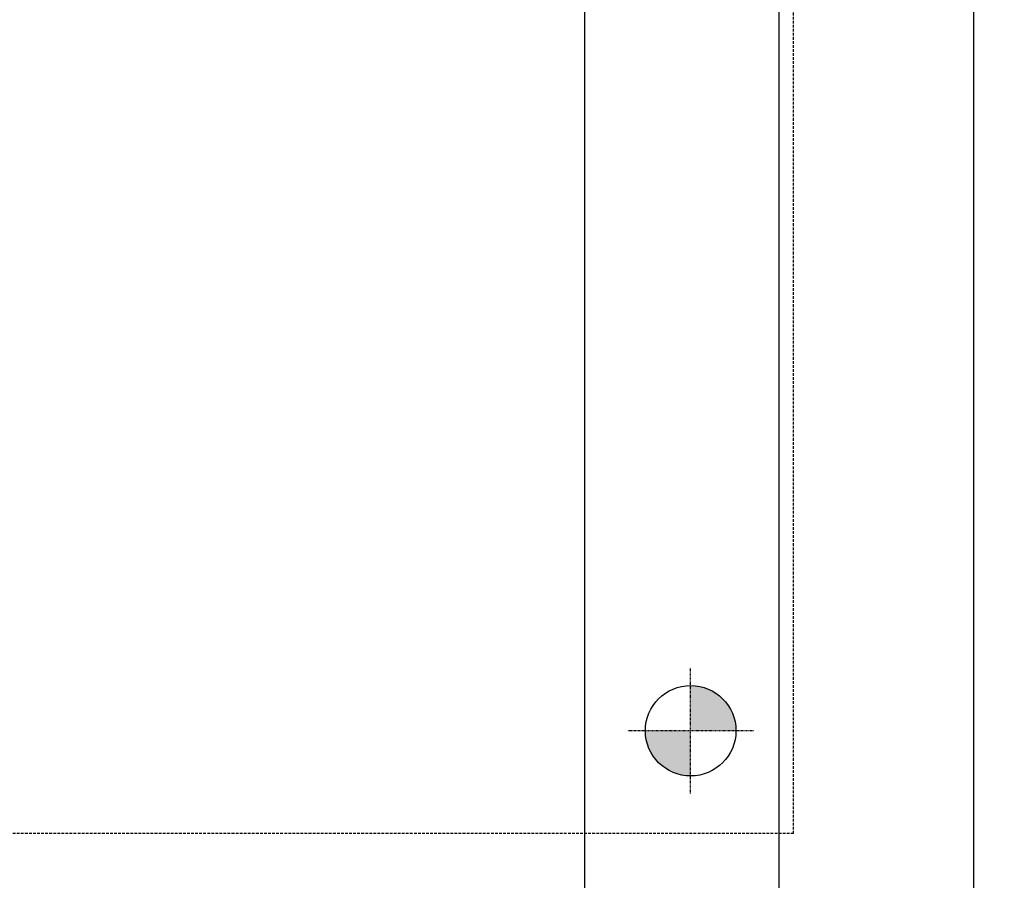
# Model space of a CAD drawing. Header units: inches. Extents: x -4968858 to -265257, y -220693 to 1871410.
# Tile 194 of 225: x -1892286 to -1892103, y 1197602 to 1197762. Entities that reach past the tile are written whole.
import ezdxf

# ---------------------------------------------------------------- set-up
doc = ezdxf.new("R2010")
doc.units = ezdxf.units.IN
doc.header["$MEASUREMENT"] = 0
for name, pattern in [('CENTER', [2, 1.25, -0.25, 0.25, -0.25]), ('CENTER2', [1.125, 0.75, -0.125, 0.125, -0.125]), ('CONTINOUS', [0]), ('DASHED', [0.75, 0.5, -0.25]), ('HIDDEN', [0.375, 0.25, -0.125])]:
    doc.linetypes.add(name, pattern=pattern)
doc.layers.add('GRID', color=8, linetype='Continuous')
doc.layers.add('IPB', color=6, linetype='Continuous')

# ---------------------------------------------------------------- blocks, each defined once
blk = doc.blocks.new('UTCOMBINE')
h = blk.add_hatch(color=256)
h.paths.add_polyline_path([(-709895.61, 43329.81), (-709903.99, 43329.81), (-709903.99, 43338.19, -0.414214)])
h.paths.add_polyline_path([(-709912.37, 43329.81), (-709903.99, 43329.81), (-709903.99, 43321.42, -0.414214)])
h = blk.add_hatch(color=256)
h.paths.add_polyline_path([(-709895.61, 43329.81), (-709903.99, 43329.81), (-709903.99, 43338.19, -0.414214)])
h.paths.add_polyline_path([(-709912.37, 43329.81), (-709903.99, 43329.81), (-709903.99, 43321.42, -0.414214)])
h = blk.add_hatch(color=256)
h.paths.add_polyline_path([(-709895.61, 43329.81), (-709903.99, 43329.81), (-709903.99, 43338.19, -0.414214)])
h.paths.add_polyline_path([(-709912.37, 43329.81), (-709903.99, 43329.81), (-709903.99, 43321.42, -0.414214)])
h = blk.add_hatch(color=256)
h.paths.add_polyline_path([(-709895.61, 43329.81), (-709903.99, 43329.81), (-709903.99, 43338.19, -0.414214)])
h.paths.add_polyline_path([(-709912.37, 43329.81), (-709903.99, 43329.81), (-709903.99, 43321.42, -0.414214)])
h = blk.add_hatch(color=256)
h.paths.add_polyline_path([(-709895.61, 43329.81), (-709903.99, 43329.81), (-709903.99, 43338.19, -0.414214)])
h.paths.add_polyline_path([(-709912.37, 43329.81), (-709903.99, 43329.81), (-709903.99, 43321.42, -0.414214)])
h = blk.add_hatch(color=256)
h.paths.add_polyline_path([(-709895.61, 43329.81), (-709903.99, 43329.81), (-709903.99, 43338.19, -0.414214)])
h.paths.add_polyline_path([(-709912.37, 43329.81), (-709903.99, 43329.81), (-709903.99, 43321.42, -0.414214)])
h = blk.add_hatch(color=256)
h.paths.add_polyline_path([(-709895.61, 43329.81), (-709903.99, 43329.81), (-709903.99, 43338.19, -0.414214)])
h.paths.add_polyline_path([(-709912.37, 43329.81), (-709903.99, 43329.81), (-709903.99, 43321.42, -0.414214)])
h = blk.add_hatch(color=256)
h.paths.add_polyline_path([(-709895.61, 43329.81), (-709903.99, 43329.81), (-709903.99, 43338.19, -0.414214)])
h.paths.add_polyline_path([(-709912.37, 43329.81), (-709903.99, 43329.81), (-709903.99, 43321.42, -0.414214)])
h = blk.add_hatch(color=256)
h.paths.add_polyline_path([(-709895.61, 43329.81), (-709903.99, 43329.81), (-709903.99, 43338.19, -0.414214)])
h.paths.add_polyline_path([(-709912.37, 43329.81), (-709903.99, 43329.81), (-709903.99, 43321.42, -0.414214)])
h = blk.add_hatch(color=256)
h.paths.add_polyline_path([(-709895.61, 43329.81), (-709903.99, 43329.81), (-709903.99, 43338.19, -0.414214)])
h.paths.add_polyline_path([(-709912.37, 43329.81), (-709903.99, 43329.81), (-709903.99, 43321.42, -0.414214)])
h = blk.add_hatch(color=256)
h.paths.add_polyline_path([(-709895.61, 43329.81), (-709903.99, 43329.81), (-709903.99, 43338.19, -0.414214)])
h.paths.add_polyline_path([(-709912.37, 43329.81), (-709903.99, 43329.81), (-709903.99, 43321.42, -0.414214)])
h = blk.add_hatch(color=256)
h.paths.add_polyline_path([(-709895.61, 43329.81), (-709903.99, 43329.81), (-709903.99, 43338.19, -0.414214)])
h.paths.add_polyline_path([(-709912.37, 43329.81), (-709903.99, 43329.81), (-709903.99, 43321.42, -0.414214)])
h = blk.add_hatch(color=256)
h.paths.add_polyline_path([(-709895.61, 43329.81), (-709903.99, 43329.81), (-709903.99, 43338.19, -0.414214)])
h.paths.add_polyline_path([(-709912.37, 43329.81), (-709903.99, 43329.81), (-709903.99, 43321.42, -0.414214)])
h = blk.add_hatch(color=256)
h.paths.add_polyline_path([(-709895.61, 43329.81), (-709903.99, 43329.81), (-709903.99, 43338.19, -0.414214)])
h.paths.add_polyline_path([(-709912.37, 43329.81), (-709903.99, 43329.81), (-709903.99, 43321.42, -0.414214)])
h = blk.add_hatch(color=256)
h.paths.add_polyline_path([(-709895.61, 43329.81), (-709903.99, 43329.81), (-709903.99, 43338.19, -0.414214)])
h.paths.add_polyline_path([(-709912.37, 43329.81), (-709903.99, 43329.81), (-709903.99, 43321.42, -0.414214)])
h = blk.add_hatch(color=256)
h.paths.add_polyline_path([(-709895.61, 43329.81), (-709903.99, 43329.81), (-709903.99, 43338.19, -0.414214)])
h.paths.add_polyline_path([(-709912.37, 43329.81), (-709903.99, 43329.81), (-709903.99, 43321.42, -0.414214)])
h = blk.add_hatch(color=256)
h.paths.add_polyline_path([(-709895.61, 43329.81), (-709903.99, 43329.81), (-709903.99, 43338.19, -0.414214)])
h.paths.add_polyline_path([(-709912.37, 43329.81), (-709903.99, 43329.81), (-709903.99, 43321.42, -0.414214)])
h = blk.add_hatch(color=256)
h.paths.add_polyline_path([(-709895.61, 43329.81), (-709903.99, 43329.81), (-709903.99, 43338.19, -0.414214)])
h.paths.add_polyline_path([(-709912.37, 43329.81), (-709903.99, 43329.81), (-709903.99, 43321.42, -0.414214)])
h = blk.add_hatch(color=256)
h.paths.add_polyline_path([(-709895.61, 43329.81), (-709903.99, 43329.81), (-709903.99, 43338.19, -0.414214)])
h.paths.add_polyline_path([(-709912.37, 43329.81), (-709903.99, 43329.81), (-709903.99, 43321.42, -0.414214)])
h = blk.add_hatch(color=256)
h.paths.add_polyline_path([(-709895.61, 43329.81), (-709903.99, 43329.81), (-709903.99, 43338.19, -0.414214)])
h.paths.add_polyline_path([(-709912.37, 43329.81), (-709903.99, 43329.81), (-709903.99, 43321.42, -0.414214)])
h = blk.add_hatch(color=256)
h.paths.add_polyline_path([(-709895.61, 43329.81), (-709903.99, 43329.81), (-709903.99, 43338.19, -0.414214)])
h.paths.add_polyline_path([(-709912.37, 43329.81), (-709903.99, 43329.81), (-709903.99, 43321.42, -0.414214)])
h = blk.add_hatch(color=256)
h.paths.add_polyline_path([(-709895.61, 43329.81), (-709903.99, 43329.81), (-709903.99, 43338.19, -0.414214)])
h.paths.add_polyline_path([(-709912.37, 43329.81), (-709903.99, 43329.81), (-709903.99, 43321.42, -0.414214)])
h = blk.add_hatch(color=256)
h.paths.add_polyline_path([(-709895.61, 43329.81), (-709903.99, 43329.81), (-709903.99, 43338.19, -0.414214)])
h.paths.add_polyline_path([(-709912.37, 43329.81), (-709903.99, 43329.81), (-709903.99, 43321.42, -0.414214)])
h = blk.add_hatch(color=256)
h.paths.add_polyline_path([(-709895.61, 43329.81), (-709903.99, 43329.81), (-709903.99, 43338.19, -0.414214)])
h.paths.add_polyline_path([(-709912.37, 43329.81), (-709903.99, 43329.81), (-709903.99, 43321.42, -0.414214)])
h = blk.add_hatch(color=256)
h.paths.add_polyline_path([(-709895.61, 43329.81), (-709903.99, 43329.81), (-709903.99, 43338.19, -0.414214)])
h.paths.add_polyline_path([(-709912.37, 43329.81), (-709903.99, 43329.81), (-709903.99, 43321.42, -0.414214)])
h = blk.add_hatch(color=256)
h.paths.add_polyline_path([(-709895.61, 43329.81), (-709903.99, 43329.81), (-709903.99, 43338.19, -0.414214)])
h.paths.add_polyline_path([(-709912.37, 43329.81), (-709903.99, 43329.81), (-709903.99, 43321.42, -0.414214)])
h = blk.add_hatch(color=256)
h.paths.add_polyline_path([(-709895.61, 43329.81), (-709903.99, 43329.81), (-709903.99, 43338.19, -0.414214)])
h.paths.add_polyline_path([(-709912.37, 43329.81), (-709903.99, 43329.81), (-709903.99, 43321.42, -0.414214)])
h = blk.add_hatch(color=256)
h.paths.add_polyline_path([(-709895.61, 43329.81), (-709903.99, 43329.81), (-709903.99, 43338.19, -0.414214)])
h.paths.add_polyline_path([(-709912.37, 43329.81), (-709903.99, 43329.81), (-709903.99, 43321.42, -0.414214)])
h = blk.add_hatch(color=256)
h.paths.add_polyline_path([(-709895.61, 43329.81), (-709903.99, 43329.81), (-709903.99, 43338.19, -0.414214)])
h.paths.add_polyline_path([(-709912.37, 43329.81), (-709903.99, 43329.81), (-709903.99, 43321.42, -0.414214)])
h = blk.add_hatch(color=256)
h.paths.add_polyline_path([(-709895.61, 43329.81), (-709903.99, 43329.81), (-709903.99, 43338.19, -0.414214)])
h.paths.add_polyline_path([(-709912.37, 43329.81), (-709903.99, 43329.81), (-709903.99, 43321.42, -0.414214)])
h = blk.add_hatch(color=256)
h.paths.add_polyline_path([(-709895.61, 43329.81), (-709903.99, 43329.81), (-709903.99, 43338.19, -0.414214)])
h.paths.add_polyline_path([(-709912.37, 43329.81), (-709903.99, 43329.81), (-709903.99, 43321.42, -0.414214)])
h = blk.add_hatch(color=256)
h.paths.add_polyline_path([(-709895.61, 43329.81), (-709903.99, 43329.81), (-709903.99, 43338.19, -0.414214)])
h.paths.add_polyline_path([(-709912.37, 43329.81), (-709903.99, 43329.81), (-709903.99, 43321.42, -0.414214)])
h = blk.add_hatch(color=256)
h.paths.add_polyline_path([(-709895.61, 43329.81), (-709903.99, 43329.81), (-709903.99, 43338.19, -0.414214)])
h.paths.add_polyline_path([(-709912.37, 43329.81), (-709903.99, 43329.81), (-709903.99, 43321.42, -0.414214)])
h = blk.add_hatch(color=256)
h.paths.add_polyline_path([(-709895.61, 43329.81), (-709903.99, 43329.81), (-709903.99, 43338.19, -0.414214)])
h.paths.add_polyline_path([(-709912.37, 43329.81), (-709903.99, 43329.81), (-709903.99, 43321.42, -0.414214)])
h = blk.add_hatch(color=256)
h.paths.add_polyline_path([(-709895.61, 43329.81), (-709903.99, 43329.81), (-709903.99, 43338.19, -0.414214)])
h.paths.add_polyline_path([(-709912.37, 43329.81), (-709903.99, 43329.81), (-709903.99, 43321.42, -0.414214)])
h = blk.add_hatch(color=256)
h.paths.add_polyline_path([(-709895.61, 43329.81), (-709903.99, 43329.81), (-709903.99, 43338.19, -0.414214)])
h.paths.add_polyline_path([(-709912.37, 43329.81), (-709903.99, 43329.81), (-709903.99, 43321.42, -0.414214)])
h = blk.add_hatch(color=256)
h.paths.add_polyline_path([(-709895.61, 43329.81), (-709903.99, 43329.81), (-709903.99, 43338.19, -0.414214)])
h.paths.add_polyline_path([(-709912.37, 43329.81), (-709903.99, 43329.81), (-709903.99, 43321.42, -0.414214)])
h = blk.add_hatch(color=256)
h.paths.add_polyline_path([(-709895.61, 43329.81), (-709903.99, 43329.81), (-709903.99, 43338.19, -0.414214)])
h.paths.add_polyline_path([(-709912.37, 43329.81), (-709903.99, 43329.81), (-709903.99, 43321.42, -0.414214)])
h = blk.add_hatch(color=256)
h.paths.add_polyline_path([(-709895.61, 43329.81), (-709903.99, 43329.81), (-709903.99, 43338.19, -0.414214)])
h.paths.add_polyline_path([(-709912.37, 43329.81), (-709903.99, 43329.81), (-709903.99, 43321.42, -0.414214)])
h = blk.add_hatch(color=256)
h.paths.add_polyline_path([(-709895.61, 43329.81), (-709903.99, 43329.81), (-709903.99, 43338.19, -0.414214)])
h.paths.add_polyline_path([(-709912.37, 43329.81), (-709903.99, 43329.81), (-709903.99, 43321.42, -0.414214)])
h = blk.add_hatch(color=256)
h.paths.add_polyline_path([(-709895.61, 43329.81), (-709903.99, 43329.81), (-709903.99, 43338.19, -0.414214)])
h.paths.add_polyline_path([(-709912.37, 43329.81), (-709903.99, 43329.81), (-709903.99, 43321.42, -0.414214)])
h = blk.add_hatch(color=256)
h.paths.add_polyline_path([(-709895.61, 43329.81), (-709903.99, 43329.81), (-709903.99, 43338.19, -0.414214)])
h.paths.add_polyline_path([(-709912.37, 43329.81), (-709903.99, 43329.81), (-709903.99, 43321.42, -0.414214)])
h = blk.add_hatch(color=256)
h.paths.add_polyline_path([(-709895.61, 43329.81), (-709903.99, 43329.81), (-709903.99, 43338.19, -0.414214)])
h.paths.add_polyline_path([(-709912.37, 43329.81), (-709903.99, 43329.81), (-709903.99, 43321.42, -0.414214)])
h = blk.add_hatch(color=256)
h.paths.add_polyline_path([(-709895.61, 43329.81), (-709903.99, 43329.81), (-709903.99, 43338.19, -0.414214)])
h.paths.add_polyline_path([(-709912.37, 43329.81), (-709903.99, 43329.81), (-709903.99, 43321.42, -0.414214)])
h = blk.add_hatch(color=256)
h.paths.add_polyline_path([(-709895.61, 43329.81), (-709903.99, 43329.81), (-709903.99, 43338.19, -0.414214)])
h.paths.add_polyline_path([(-709912.37, 43329.81), (-709903.99, 43329.81), (-709903.99, 43321.42, -0.414214)])
h = blk.add_hatch(color=256)
h.paths.add_polyline_path([(-709895.61, 43329.81), (-709903.99, 43329.81), (-709903.99, 43338.19, -0.414214)])
h.paths.add_polyline_path([(-709912.37, 43329.81), (-709903.99, 43329.81), (-709903.99, 43321.42, -0.414214)])
h = blk.add_hatch(color=256)
h.paths.add_polyline_path([(-709895.61, 43329.81), (-709903.99, 43329.81), (-709903.99, 43338.19, -0.414214)])
h.paths.add_polyline_path([(-709912.37, 43329.81), (-709903.99, 43329.81), (-709903.99, 43321.42, -0.414214)])
h = blk.add_hatch(color=256)
h.paths.add_polyline_path([(-709895.61, 43329.81), (-709903.99, 43329.81), (-709903.99, 43338.19, -0.414214)])
h.paths.add_polyline_path([(-709912.37, 43329.81), (-709903.99, 43329.81), (-709903.99, 43321.42, -0.414214)])
h = blk.add_hatch(color=256)
h.paths.add_polyline_path([(-709895.61, 43329.81), (-709903.99, 43329.81), (-709903.99, 43338.19, -0.414214)])
h.paths.add_polyline_path([(-709912.37, 43329.81), (-709903.99, 43329.81), (-709903.99, 43321.42, -0.414214)])
h = blk.add_hatch(color=256)
h.paths.add_polyline_path([(-709895.61, 43329.81), (-709903.99, 43329.81), (-709903.99, 43338.19, -0.414214)])
h.paths.add_polyline_path([(-709912.37, 43329.81), (-709903.99, 43329.81), (-709903.99, 43321.42, -0.414214)])
h = blk.add_hatch(color=256)
h.paths.add_polyline_path([(-709895.61, 43329.81), (-709903.99, 43329.81), (-709903.99, 43338.19, -0.414214)])
h.paths.add_polyline_path([(-709912.37, 43329.81), (-709903.99, 43329.81), (-709903.99, 43321.42, -0.414214)])
h = blk.add_hatch(color=256)
h.paths.add_polyline_path([(-709895.61, 43329.81), (-709903.99, 43329.81), (-709903.99, 43338.19, -0.414214)])
h.paths.add_polyline_path([(-709912.37, 43329.81), (-709903.99, 43329.81), (-709903.99, 43321.42, -0.414214)])
h = blk.add_hatch(color=256)
h.paths.add_polyline_path([(-709895.61, 43329.81), (-709903.99, 43329.81), (-709903.99, 43338.19, -0.414214)])
h.paths.add_polyline_path([(-709912.37, 43329.81), (-709903.99, 43329.81), (-709903.99, 43321.42, -0.414214)])
h = blk.add_hatch(color=256)
h.paths.add_polyline_path([(-709895.61, 43329.81), (-709903.99, 43329.81), (-709903.99, 43338.19, -0.414214)])
h.paths.add_polyline_path([(-709912.37, 43329.81), (-709903.99, 43329.81), (-709903.99, 43321.42, -0.414214)])
h = blk.add_hatch(color=256)
h.paths.add_polyline_path([(-709895.61, 43329.81), (-709903.99, 43329.81), (-709903.99, 43338.19, -0.414214)])
h.paths.add_polyline_path([(-709912.37, 43329.81), (-709903.99, 43329.81), (-709903.99, 43321.42, -0.414214)])
h = blk.add_hatch(color=256)
h.paths.add_polyline_path([(-709895.61, 43329.81), (-709903.99, 43329.81), (-709903.99, 43338.19, -0.414214)])
h.paths.add_polyline_path([(-709912.37, 43329.81), (-709903.99, 43329.81), (-709903.99, 43321.42, -0.414214)])
h = blk.add_hatch(color=256)
h.paths.add_polyline_path([(-709895.61, 43329.81), (-709903.99, 43329.81), (-709903.99, 43338.19, -0.414214)])
h.paths.add_polyline_path([(-709912.37, 43329.81), (-709903.99, 43329.81), (-709903.99, 43321.42, -0.414214)])
h = blk.add_hatch(color=256)
h.paths.add_polyline_path([(-709895.61, 43329.81), (-709903.99, 43329.81), (-709903.99, 43338.19, -0.414214)])
h.paths.add_polyline_path([(-709912.37, 43329.81), (-709903.99, 43329.81), (-709903.99, 43321.42, -0.414214)])
h = blk.add_hatch(color=256)
h.paths.add_polyline_path([(-709895.61, 43329.81), (-709903.99, 43329.81), (-709903.99, 43338.19, -0.414214)])
h.paths.add_polyline_path([(-709912.37, 43329.81), (-709903.99, 43329.81), (-709903.99, 43321.42, -0.414214)])
h = blk.add_hatch(color=256)
h.paths.add_polyline_path([(-709895.61, 43329.81), (-709903.99, 43329.81), (-709903.99, 43338.19, -0.414214)])
h.paths.add_polyline_path([(-709912.37, 43329.81), (-709903.99, 43329.81), (-709903.99, 43321.42, -0.414214)])
h = blk.add_hatch(color=256)
h.paths.add_polyline_path([(-709895.61, 43329.81), (-709903.99, 43329.81), (-709903.99, 43338.19, -0.414214)])
h.paths.add_polyline_path([(-709912.37, 43329.81), (-709903.99, 43329.81), (-709903.99, 43321.42, -0.414214)])
h = blk.add_hatch(color=256)
h.paths.add_polyline_path([(-709895.61, 43329.81), (-709903.99, 43329.81), (-709903.99, 43338.19, -0.414214)])
h.paths.add_polyline_path([(-709912.37, 43329.81), (-709903.99, 43329.81), (-709903.99, 43321.42, -0.414214)])
h = blk.add_hatch(color=256)
h.paths.add_polyline_path([(-709895.61, 43329.81), (-709903.99, 43329.81), (-709903.99, 43338.19, -0.414214)])
h.paths.add_polyline_path([(-709912.37, 43329.81), (-709903.99, 43329.81), (-709903.99, 43321.42, -0.414214)])
h = blk.add_hatch(color=256)
h.paths.add_polyline_path([(-709895.61, 43329.81), (-709903.99, 43329.81), (-709903.99, 43338.19, -0.414214)])
h.paths.add_polyline_path([(-709912.37, 43329.81), (-709903.99, 43329.81), (-709903.99, 43321.42, -0.414214)])
at = {"color": 6}
for p, q in [((-709920.4, 44536.22, 0), (-709920.4, 42926.93, 0)), ((-709956.4, 44029.91, 0), (-709956.4, 42927.56, 0)), ((-709956.4, 44029.91, 0), (-709956.4, 42927.56, 0)), ((-709956.4, 44029.91, 0), (-709956.4, 42927.56, 0)), ((-709956.4, 44029.91, 0), (-709956.4, 42927.56, 0)), ((-709884.4, 44029.91, 0), (-709884.4, 42927.56, 0))]:
    blk.add_line(p, q, dxfattribs=at)
at = {"color": 6, "linetype": 'CENTER'}
blk.add_line((-709920.4, 44373.62, 0), (-709920.4, 43132.4, 0), dxfattribs=at)
at = {"color": 2, "linetype": 'DASHED'}
for q in [(-709618.22, 43348.86, 0), (-709923.04, 43044.04, 0), (-709618.22, 43348.86, 0), (-709923.04, 43044.04, 0), (-709618.22, 43348.86, 0), (-709618.22, 43348.86, 0), (-709923.04, 43044.04, 0), (-709923.04, 43044.04, 0), (-709618.22, 43348.86, 0), (-709618.22, 43348.86, 0), (-709618.22, 43348.86, 0), (-709618.22, 43348.86, 0), (-709923.04, 43044.04, 0), (-709923.04, 43044.04, 0), (-709923.04, 43044.04, 0), (-709923.04, 43044.04, 0), (-709618.22, 43348.86, 0), (-709618.22, 43348.86, 0), (-709618.22, 43348.86, 0), (-709618.22, 43348.86, 0), (-709618.22, 43348.86, 0), (-709618.22, 43348.86, 0), (-709618.22, 43348.86, 0), (-709618.22, 43348.86, 0), (-709923.04, 43044.04, 0), (-709923.04, 43044.04, 0), (-709923.04, 43044.04, 0), (-709923.04, 43044.04, 0), (-709923.04, 43044.04, 0), (-709923.04, 43044.04, 0), (-709923.04, 43044.04, 0), (-709923.04, 43044.04, 0), (-709618.22, 43348.86, 0), (-709618.22, 43348.86, 0), (-709618.22, 43348.86, 0), (-709618.22, 43348.86, 0), (-709618.22, 43348.86, 0), (-709618.22, 43348.86, 0), (-709618.22, 43348.86, 0), (-709618.22, 43348.86, 0), (-709618.22, 43348.86, 0), (-709618.22, 43348.86, 0), (-709618.22, 43348.86, 0), (-709618.22, 43348.86, 0), (-709618.22, 43348.86, 0), (-709618.22, 43348.86, 0), (-709618.22, 43348.86, 0), (-709618.22, 43348.86, 0), (-709923.04, 43044.04, 0), (-709923.04, 43044.04, 0), (-709923.04, 43044.04, 0), (-709923.04, 43044.04, 0), (-709923.04, 43044.04, 0), (-709923.04, 43044.04, 0), (-709923.04, 43044.04, 0), (-709923.04, 43044.04, 0), (-709923.04, 43044.04, 0), (-709923.04, 43044.04, 0), (-709923.04, 43044.04, 0), (-709923.04, 43044.04, 0), (-709923.04, 43044.04, 0), (-709923.04, 43044.04, 0), (-709923.04, 43044.04, 0), (-709923.04, 43044.04, 0), (-709618.22, 43348.86, 0), (-709923.04, 43044.04, 0), (-709618.22, 43348.86, 0), (-709923.04, 43044.04, 0), (-709618.22, 43348.86, 0), (-709618.22, 43348.86, 0), (-709923.04, 43044.04, 0), (-709923.04, 43044.04, 0), (-709618.22, 43348.86, 0), (-709618.22, 43348.86, 0), (-709618.22, 43348.86, 0), (-709618.22, 43348.86, 0), (-709923.04, 43044.04, 0), (-709923.04, 43044.04, 0), (-709923.04, 43044.04, 0), (-709923.04, 43044.04, 0), (-709618.22, 43348.86, 0), (-709618.22, 43348.86, 0), (-709618.22, 43348.86, 0), (-709618.22, 43348.86, 0), (-709618.22, 43348.86, 0), (-709618.22, 43348.86, 0), (-709618.22, 43348.86, 0), (-709618.22, 43348.86, 0), (-709923.04, 43044.04, 0), (-709923.04, 43044.04, 0), (-709923.04, 43044.04, 0), (-709923.04, 43044.04, 0), (-709923.04, 43044.04, 0), (-709923.04, 43044.04, 0), (-709923.04, 43044.04, 0), (-709923.04, 43044.04, 0), (-709618.22, 43348.86, 0), (-709618.22, 43348.86, 0), (-709618.22, 43348.86, 0), (-709618.22, 43348.86, 0), (-709618.22, 43348.86, 0), (-709618.22, 43348.86, 0), (-709618.22, 43348.86, 0), (-709618.22, 43348.86, 0), (-709618.22, 43348.86, 0), (-709618.22, 43348.86, 0), (-709618.22, 43348.86, 0), (-709618.22, 43348.86, 0), (-709618.22, 43348.86, 0), (-709618.22, 43348.86, 0), (-709618.22, 43348.86, 0), (-709618.22, 43348.86, 0), (-709923.04, 43044.04, 0), (-709923.04, 43044.04, 0), (-709923.04, 43044.04, 0), (-709923.04, 43044.04, 0), (-709923.04, 43044.04, 0), (-709923.04, 43044.04, 0), (-709923.04, 43044.04, 0), (-709923.04, 43044.04, 0), (-709923.04, 43044.04, 0), (-709923.04, 43044.04, 0), (-709923.04, 43044.04, 0), (-709923.04, 43044.04, 0), (-709923.04, 43044.04, 0), (-709923.04, 43044.04, 0), (-709923.04, 43044.04, 0), (-709923.04, 43044.04, 0)]:
    blk.add_line((-709923.04, 43348.86, 0), q, dxfattribs=at)
at = {"color": 2, "linetype": 'CENTER2', "ltscale": 0.1}
for p, q in [((-709903.99, 43341.52, 0), (-709903.99, 43318.09, 0)), ((-709903.99, 43341.52, 0), (-709903.99, 43318.09, 0)), ((-709903.99, 43341.52, 0), (-709903.99, 43318.09, 0)), ((-709903.99, 43341.52, 0), (-709903.99, 43318.09, 0)), ((-709903.99, 43341.52, 0), (-709903.99, 43318.09, 0)), ((-709903.99, 43341.52, 0), (-709903.99, 43318.09, 0)), ((-709903.99, 43341.52, 0), (-709903.99, 43318.09, 0)), ((-709903.99, 43341.52, 0), (-709903.99, 43318.09, 0)), ((-709903.99, 43341.52, 0), (-709903.99, 43318.09, 0)), ((-709903.99, 43341.52, 0), (-709903.99, 43318.09, 0)), ((-709903.99, 43341.52, 0), (-709903.99, 43318.09, 0)), ((-709903.99, 43341.52, 0), (-709903.99, 43318.09, 0)), ((-709903.99, 43341.52, 0), (-709903.99, 43318.09, 0)), ((-709903.99, 43341.52, 0), (-709903.99, 43318.09, 0)), ((-709903.99, 43341.52, 0), (-709903.99, 43318.09, 0)), ((-709903.99, 43341.52, 0), (-709903.99, 43318.09, 0)), ((-709903.99, 43341.52, 0), (-709903.99, 43318.09, 0)), ((-709903.99, 43341.52, 0), (-709903.99, 43318.09, 0)), ((-709903.99, 43341.52, 0), (-709903.99, 43318.09, 0)), ((-709903.99, 43341.52, 0), (-709903.99, 43318.09, 0)), ((-709903.99, 43341.52, 0), (-709903.99, 43318.09, 0)), ((-709903.99, 43341.52, 0), (-709903.99, 43318.09, 0)), ((-709903.99, 43341.52, 0), (-709903.99, 43318.09, 0)), ((-709903.99, 43341.52, 0), (-709903.99, 43318.09, 0)), ((-709903.99, 43341.52, 0), (-709903.99, 43318.09, 0)), ((-709903.99, 43341.52, 0), (-709903.99, 43318.09, 0)), ((-709903.99, 43341.52, 0), (-709903.99, 43318.09, 0)), ((-709903.99, 43341.52, 0), (-709903.99, 43318.09, 0)), ((-709903.99, 43341.52, 0), (-709903.99, 43318.09, 0)), ((-709903.99, 43341.52, 0), (-709903.99, 43318.09, 0)), ((-709903.99, 43341.52, 0), (-709903.99, 43318.09, 0)), ((-709903.99, 43341.52, 0), (-709903.99, 43318.09, 0)), ((-709903.99, 43341.52, 0), (-709903.99, 43318.09, 0)), ((-709903.99, 43341.52, 0), (-709903.99, 43318.09, 0)), ((-709903.99, 43341.52, 0), (-709903.99, 43318.09, 0)), ((-709903.99, 43341.52, 0), (-709903.99, 43318.09, 0)), ((-709903.99, 43341.52, 0), (-709903.99, 43318.09, 0)), ((-709903.99, 43341.52, 0), (-709903.99, 43318.09, 0)), ((-709903.99, 43341.52, 0), (-709903.99, 43318.09, 0)), ((-709903.99, 43341.52, 0), (-709903.99, 43318.09, 0)), ((-709903.99, 43341.52, 0), (-709903.99, 43318.09, 0)), ((-709903.99, 43341.52, 0), (-709903.99, 43318.09, 0)), ((-709903.99, 43341.52, 0), (-709903.99, 43318.09, 0)), ((-709903.99, 43341.52, 0), (-709903.99, 43318.09, 0)), ((-709903.99, 43341.52, 0), (-709903.99, 43318.09, 0)), ((-709903.99, 43341.52, 0), (-709903.99, 43318.09, 0)), ((-709903.99, 43341.52, 0), (-709903.99, 43318.09, 0)), ((-709903.99, 43341.52, 0), (-709903.99, 43318.09, 0)), ((-709903.99, 43341.52, 0), (-709903.99, 43318.09, 0)), ((-709903.99, 43341.52, 0), (-709903.99, 43318.09, 0)), ((-709903.99, 43341.52, 0), (-709903.99, 43318.09, 0)), ((-709903.99, 43341.52, 0), (-709903.99, 43318.09, 0)), ((-709903.99, 43341.52, 0), (-709903.99, 43318.09, 0)), ((-709903.99, 43341.52, 0), (-709903.99, 43318.09, 0)), ((-709903.99, 43341.52, 0), (-709903.99, 43318.09, 0)), ((-709903.99, 43341.52, 0), (-709903.99, 43318.09, 0)), ((-709903.99, 43341.52, 0), (-709903.99, 43318.09, 0)), ((-709903.99, 43341.52, 0), (-709903.99, 43318.09, 0)), ((-709903.99, 43341.52, 0), (-709903.99, 43318.09, 0)), ((-709903.99, 43341.52, 0), (-709903.99, 43318.09, 0)), ((-709903.99, 43341.52, 0), (-709903.99, 43318.09, 0)), ((-709903.99, 43341.52, 0), (-709903.99, 43318.09, 0)), ((-709903.99, 43341.52, 0), (-709903.99, 43318.09, 0)), ((-709903.99, 43341.52, 0), (-709903.99, 43318.09, 0)), ((-709903.99, 43341.52, 0), (-709903.99, 43318.09, 0)), ((-709903.99, 43341.52, 0), (-709903.99, 43318.09, 0)), ((-709903.99, 43341.52, 0), (-709903.99, 43318.09, 0)), ((-709903.99, 43341.52, 0), (-709903.99, 43318.09, 0)), ((-709903.99, 43341.52, 0), (-709903.99, 43318.09, 0)), ((-709903.99, 43341.52, 0), (-709903.99, 43318.09, 0)), ((-709903.99, 43341.52, 0), (-709903.99, 43318.09, 0)), ((-709903.99, 43341.52, 0), (-709903.99, 43318.09, 0)), ((-709903.99, 43341.52, 0), (-709903.99, 43318.09, 0)), ((-709903.99, 43341.52, 0), (-709903.99, 43318.09, 0)), ((-709903.99, 43341.52, 0), (-709903.99, 43318.09, 0)), ((-709903.99, 43341.52, 0), (-709903.99, 43318.09, 0)), ((-709903.99, 43341.52, 0), (-709903.99, 43318.09, 0)), ((-709903.99, 43341.52, 0), (-709903.99, 43318.09, 0)), ((-709903.99, 43341.52, 0), (-709903.99, 43318.09, 0)), ((-709903.99, 43341.52, 0), (-709903.99, 43318.09, 0)), ((-709903.99, 43341.52, 0), (-709903.99, 43318.09, 0)), ((-709903.99, 43341.52, 0), (-709903.99, 43318.09, 0)), ((-709903.99, 43341.52, 0), (-709903.99, 43318.09, 0)), ((-709903.99, 43341.52, 0), (-709903.99, 43318.09, 0)), ((-709903.99, 43341.52, 0), (-709903.99, 43318.09, 0)), ((-709903.99, 43341.52, 0), (-709903.99, 43318.09, 0)), ((-709903.99, 43341.52, 0), (-709903.99, 43318.09, 0)), ((-709903.99, 43341.52, 0), (-709903.99, 43318.09, 0)), ((-709903.99, 43341.52, 0), (-709903.99, 43318.09, 0)), ((-709903.99, 43341.52, 0), (-709903.99, 43318.09, 0)), ((-709903.99, 43341.52, 0), (-709903.99, 43318.09, 0)), ((-709903.99, 43341.52, 0), (-709903.99, 43318.09, 0)), ((-709903.99, 43341.52, 0), (-709903.99, 43318.09, 0)), ((-709903.99, 43341.52, 0), (-709903.99, 43318.09, 0)), ((-709903.99, 43341.52, 0), (-709903.99, 43318.09, 0)), ((-709903.99, 43341.52, 0), (-709903.99, 43318.09, 0)), ((-709903.99, 43341.52, 0), (-709903.99, 43318.09, 0)), ((-709903.99, 43341.52, 0), (-709903.99, 43318.09, 0)), ((-709903.99, 43341.52, 0), (-709903.99, 43318.09, 0)), ((-709903.99, 43341.52, 0), (-709903.99, 43318.09, 0)), ((-709903.99, 43341.52, 0), (-709903.99, 43318.09, 0)), ((-709903.99, 43341.52, 0), (-709903.99, 43318.09, 0)), ((-709903.99, 43341.52, 0), (-709903.99, 43318.09, 0)), ((-709903.99, 43341.52, 0), (-709903.99, 43318.09, 0)), ((-709903.99, 43341.52, 0), (-709903.99, 43318.09, 0)), ((-709903.99, 43341.52, 0), (-709903.99, 43318.09, 0)), ((-709903.99, 43341.52, 0), (-709903.99, 43318.09, 0)), ((-709903.99, 43341.52, 0), (-709903.99, 43318.09, 0)), ((-709903.99, 43341.52, 0), (-709903.99, 43318.09, 0)), ((-709903.99, 43341.52, 0), (-709903.99, 43318.09, 0)), ((-709903.99, 43341.52, 0), (-709903.99, 43318.09, 0)), ((-709903.99, 43341.52, 0), (-709903.99, 43318.09, 0)), ((-709903.99, 43341.52, 0), (-709903.99, 43318.09, 0)), ((-709903.99, 43341.52, 0), (-709903.99, 43318.09, 0)), ((-709903.99, 43341.52, 0), (-709903.99, 43318.09, 0)), ((-709903.99, 43341.52, 0), (-709903.99, 43318.09, 0)), ((-709903.99, 43341.52, 0), (-709903.99, 43318.09, 0)), ((-709903.99, 43341.52, 0), (-709903.99, 43318.09, 0)), ((-709903.99, 43341.52, 0), (-709903.99, 43318.09, 0)), ((-709903.99, 43341.52, 0), (-709903.99, 43318.09, 0)), ((-709903.99, 43341.52, 0), (-709903.99, 43318.09, 0)), ((-709903.99, 43341.52, 0), (-709903.99, 43318.09, 0)), ((-709903.99, 43341.52, 0), (-709903.99, 43318.09, 0)), ((-709903.99, 43341.52, 0), (-709903.99, 43318.09, 0)), ((-709903.99, 43341.52, 0), (-709903.99, 43318.09, 0)), ((-709903.99, 43341.52, 0), (-709903.99, 43318.09, 0)), ((-709903.99, 43341.52, 0), (-709903.99, 43318.09, 0)), ((-709903.99, 43341.52, 0), (-709903.99, 43318.09, 0)), ((-709915.71, 43329.81, 0), (-709892.28, 43329.81, 0)), ((-709915.71, 43329.81, 0), (-709892.28, 43329.81, 0)), ((-709915.71, 43329.81, 0), (-709892.28, 43329.81, 0)), ((-709915.71, 43329.81, 0), (-709892.28, 43329.81, 0)), ((-709915.71, 43329.81, 0), (-709892.28, 43329.81, 0)), ((-709915.71, 43329.81, 0), (-709892.28, 43329.81, 0)), ((-709915.71, 43329.81, 0), (-709892.28, 43329.81, 0)), ((-709915.71, 43329.81, 0), (-709892.28, 43329.81, 0)), ((-709915.71, 43329.81, 0), (-709892.28, 43329.81, 0)), ((-709915.71, 43329.81, 0), (-709892.28, 43329.81, 0)), ((-709915.71, 43329.81, 0), (-709892.28, 43329.81, 0)), ((-709915.71, 43329.81, 0), (-709892.28, 43329.81, 0)), ((-709915.71, 43329.81, 0), (-709892.28, 43329.81, 0)), ((-709915.71, 43329.81, 0), (-709892.28, 43329.81, 0)), ((-709915.71, 43329.81, 0), (-709892.28, 43329.81, 0)), ((-709915.71, 43329.81, 0), (-709892.28, 43329.81, 0)), ((-709915.71, 43329.81, 0), (-709892.28, 43329.81, 0)), ((-709915.71, 43329.81, 0), (-709892.28, 43329.81, 0)), ((-709915.71, 43329.81, 0), (-709892.28, 43329.81, 0)), ((-709915.71, 43329.81, 0), (-709892.28, 43329.81, 0)), ((-709915.71, 43329.81, 0), (-709892.28, 43329.81, 0)), ((-709915.71, 43329.81, 0), (-709892.28, 43329.81, 0)), ((-709915.71, 43329.81, 0), (-709892.28, 43329.81, 0)), ((-709915.71, 43329.81, 0), (-709892.28, 43329.81, 0)), ((-709915.71, 43329.81, 0), (-709892.28, 43329.81, 0)), ((-709915.71, 43329.81, 0), (-709892.28, 43329.81, 0)), ((-709915.71, 43329.81, 0), (-709892.28, 43329.81, 0)), ((-709915.71, 43329.81, 0), (-709892.28, 43329.81, 0)), ((-709915.71, 43329.81, 0), (-709892.28, 43329.81, 0)), ((-709915.71, 43329.81, 0), (-709892.28, 43329.81, 0)), ((-709915.71, 43329.81, 0), (-709892.28, 43329.81, 0)), ((-709915.71, 43329.81, 0), (-709892.28, 43329.81, 0)), ((-709915.71, 43329.81, 0), (-709892.28, 43329.81, 0)), ((-709915.71, 43329.81, 0), (-709892.28, 43329.81, 0)), ((-709915.71, 43329.81, 0), (-709892.28, 43329.81, 0)), ((-709915.71, 43329.81, 0), (-709892.28, 43329.81, 0)), ((-709915.71, 43329.81, 0), (-709892.28, 43329.81, 0)), ((-709915.71, 43329.81, 0), (-709892.28, 43329.81, 0)), ((-709915.71, 43329.81, 0), (-709892.28, 43329.81, 0)), ((-709915.71, 43329.81, 0), (-709892.28, 43329.81, 0)), ((-709915.71, 43329.81, 0), (-709892.28, 43329.81, 0)), ((-709915.71, 43329.81, 0), (-709892.28, 43329.81, 0)), ((-709915.71, 43329.81, 0), (-709892.28, 43329.81, 0)), ((-709915.71, 43329.81, 0), (-709892.28, 43329.81, 0)), ((-709915.71, 43329.81, 0), (-709892.28, 43329.81, 0)), ((-709915.71, 43329.81, 0), (-709892.28, 43329.81, 0)), ((-709915.71, 43329.81, 0), (-709892.28, 43329.81, 0)), ((-709915.71, 43329.81, 0), (-709892.28, 43329.81, 0)), ((-709915.71, 43329.81, 0), (-709892.28, 43329.81, 0)), ((-709915.71, 43329.81, 0), (-709892.28, 43329.81, 0)), ((-709915.71, 43329.81, 0), (-709892.28, 43329.81, 0)), ((-709915.71, 43329.81, 0), (-709892.28, 43329.81, 0)), ((-709915.71, 43329.81, 0), (-709892.28, 43329.81, 0)), ((-709915.71, 43329.81, 0), (-709892.28, 43329.81, 0)), ((-709915.71, 43329.81, 0), (-709892.28, 43329.81, 0)), ((-709915.71, 43329.81, 0), (-709892.28, 43329.81, 0)), ((-709915.71, 43329.81, 0), (-709892.28, 43329.81, 0)), ((-709915.71, 43329.81, 0), (-709892.28, 43329.81, 0)), ((-709915.71, 43329.81, 0), (-709892.28, 43329.81, 0)), ((-709915.71, 43329.81, 0), (-709892.28, 43329.81, 0)), ((-709915.71, 43329.81, 0), (-709892.28, 43329.81, 0)), ((-709915.71, 43329.81, 0), (-709892.28, 43329.81, 0)), ((-709915.71, 43329.81, 0), (-709892.28, 43329.81, 0)), ((-709915.71, 43329.81, 0), (-709892.28, 43329.81, 0)), ((-709915.71, 43329.81, 0), (-709892.28, 43329.81, 0)), ((-709915.71, 43329.81, 0), (-709892.28, 43329.81, 0)), ((-709915.71, 43329.81, 0), (-709892.28, 43329.81, 0)), ((-709915.71, 43329.81, 0), (-709892.28, 43329.81, 0)), ((-709915.71, 43329.81, 0), (-709892.28, 43329.81, 0)), ((-709915.71, 43329.81, 0), (-709892.28, 43329.81, 0)), ((-709915.71, 43329.81, 0), (-709892.28, 43329.81, 0)), ((-709915.71, 43329.81, 0), (-709892.28, 43329.81, 0)), ((-709915.71, 43329.81, 0), (-709892.28, 43329.81, 0)), ((-709915.71, 43329.81, 0), (-709892.28, 43329.81, 0)), ((-709915.71, 43329.81, 0), (-709892.28, 43329.81, 0)), ((-709915.71, 43329.81, 0), (-709892.28, 43329.81, 0)), ((-709915.71, 43329.81, 0), (-709892.28, 43329.81, 0)), ((-709915.71, 43329.81, 0), (-709892.28, 43329.81, 0)), ((-709915.71, 43329.81, 0), (-709892.28, 43329.81, 0)), ((-709915.71, 43329.81, 0), (-709892.28, 43329.81, 0)), ((-709915.71, 43329.81, 0), (-709892.28, 43329.81, 0)), ((-709915.71, 43329.81, 0), (-709892.28, 43329.81, 0)), ((-709915.71, 43329.81, 0), (-709892.28, 43329.81, 0)), ((-709915.71, 43329.81, 0), (-709892.28, 43329.81, 0)), ((-709915.71, 43329.81, 0), (-709892.28, 43329.81, 0)), ((-709915.71, 43329.81, 0), (-709892.28, 43329.81, 0)), ((-709915.71, 43329.81, 0), (-709892.28, 43329.81, 0)), ((-709915.71, 43329.81, 0), (-709892.28, 43329.81, 0)), ((-709915.71, 43329.81, 0), (-709892.28, 43329.81, 0)), ((-709915.71, 43329.81, 0), (-709892.28, 43329.81, 0)), ((-709915.71, 43329.81, 0), (-709892.28, 43329.81, 0)), ((-709915.71, 43329.81, 0), (-709892.28, 43329.81, 0)), ((-709915.71, 43329.81, 0), (-709892.28, 43329.81, 0)), ((-709915.71, 43329.81, 0), (-709892.28, 43329.81, 0)), ((-709915.71, 43329.81, 0), (-709892.28, 43329.81, 0)), ((-709915.71, 43329.81, 0), (-709892.28, 43329.81, 0)), ((-709915.71, 43329.81, 0), (-709892.28, 43329.81, 0)), ((-709915.71, 43329.81, 0), (-709892.28, 43329.81, 0)), ((-709915.71, 43329.81, 0), (-709892.28, 43329.81, 0)), ((-709915.71, 43329.81, 0), (-709892.28, 43329.81, 0)), ((-709915.71, 43329.81, 0), (-709892.28, 43329.81, 0)), ((-709915.71, 43329.81, 0), (-709892.28, 43329.81, 0)), ((-709915.71, 43329.81, 0), (-709892.28, 43329.81, 0)), ((-709915.71, 43329.81, 0), (-709892.28, 43329.81, 0)), ((-709915.71, 43329.81, 0), (-709892.28, 43329.81, 0)), ((-709915.71, 43329.81, 0), (-709892.28, 43329.81, 0)), ((-709915.71, 43329.81, 0), (-709892.28, 43329.81, 0)), ((-709915.71, 43329.81, 0), (-709892.28, 43329.81, 0)), ((-709915.71, 43329.81, 0), (-709892.28, 43329.81, 0)), ((-709915.71, 43329.81, 0), (-709892.28, 43329.81, 0)), ((-709915.71, 43329.81, 0), (-709892.28, 43329.81, 0)), ((-709915.71, 43329.81, 0), (-709892.28, 43329.81, 0)), ((-709915.71, 43329.81, 0), (-709892.28, 43329.81, 0)), ((-709915.71, 43329.81, 0), (-709892.28, 43329.81, 0)), ((-709915.71, 43329.81, 0), (-709892.28, 43329.81, 0)), ((-709915.71, 43329.81, 0), (-709892.28, 43329.81, 0)), ((-709915.71, 43329.81, 0), (-709892.28, 43329.81, 0)), ((-709915.71, 43329.81, 0), (-709892.28, 43329.81, 0)), ((-709915.71, 43329.81, 0), (-709892.28, 43329.81, 0)), ((-709915.71, 43329.81, 0), (-709892.28, 43329.81, 0)), ((-709915.71, 43329.81, 0), (-709892.28, 43329.81, 0)), ((-709915.71, 43329.81, 0), (-709892.28, 43329.81, 0)), ((-709915.71, 43329.81, 0), (-709892.28, 43329.81, 0)), ((-709915.71, 43329.81, 0), (-709892.28, 43329.81, 0)), ((-709915.71, 43329.81, 0), (-709892.28, 43329.81, 0)), ((-709915.71, 43329.81, 0), (-709892.28, 43329.81, 0)), ((-709915.71, 43329.81, 0), (-709892.28, 43329.81, 0)), ((-709915.71, 43329.81, 0), (-709892.28, 43329.81, 0))]:
    blk.add_line(p, q, dxfattribs=at)
blk.add_circle((-709903.99, 43329.81, 0), 8.38)
blk.add_circle((-709903.99, 43329.81, 0), 8.38)
blk.add_circle((-709903.99, 43329.81, 0), 8.38)
blk.add_circle((-709903.99, 43329.81, 0), 8.38)
blk.add_circle((-709903.99, 43329.81, 0), 8.38)
blk.add_circle((-709903.99, 43329.81, 0), 8.38)
blk.add_circle((-709903.99, 43329.81, 0), 8.38)
blk.add_circle((-709903.99, 43329.81, 0), 8.38)
blk.add_circle((-709903.99, 43329.81, 0), 8.38)
blk.add_circle((-709903.99, 43329.81, 0), 8.38)
blk.add_circle((-709903.99, 43329.81, 0), 8.38)
blk.add_circle((-709903.99, 43329.81, 0), 8.38)
blk.add_circle((-709903.99, 43329.81, 0), 8.38)
blk.add_circle((-709903.99, 43329.81, 0), 8.38)
blk.add_circle((-709903.99, 43329.81, 0), 8.38)
blk.add_circle((-709903.99, 43329.81, 0), 8.38)
blk.add_circle((-709903.99, 43329.81, 0), 8.38)
blk.add_circle((-709903.99, 43329.81, 0), 8.38)
blk.add_circle((-709903.99, 43329.81, 0), 8.38)
blk.add_circle((-709903.99, 43329.81, 0), 8.38)
blk.add_circle((-709903.99, 43329.81, 0), 8.38)
blk.add_circle((-709903.99, 43329.81, 0), 8.38)
blk.add_circle((-709903.99, 43329.81, 0), 8.38)
blk.add_circle((-709903.99, 43329.81, 0), 8.38)
blk.add_circle((-709903.99, 43329.81, 0), 8.38)
blk.add_circle((-709903.99, 43329.81, 0), 8.38)
blk.add_circle((-709903.99, 43329.81, 0), 8.38)
blk.add_circle((-709903.99, 43329.81, 0), 8.38)
blk.add_circle((-709903.99, 43329.81, 0), 8.38)
blk.add_circle((-709903.99, 43329.81, 0), 8.38)
blk.add_circle((-709903.99, 43329.81, 0), 8.38)
blk.add_circle((-709903.99, 43329.81, 0), 8.38)
blk.add_circle((-709903.99, 43329.81, 0), 8.38)
blk.add_circle((-709903.99, 43329.81, 0), 8.38)
blk.add_circle((-709903.99, 43329.81, 0), 8.38)
blk.add_circle((-709903.99, 43329.81, 0), 8.38)
blk.add_circle((-709903.99, 43329.81, 0), 8.38)
blk.add_circle((-709903.99, 43329.81, 0), 8.38)
blk.add_circle((-709903.99, 43329.81, 0), 8.38)
blk.add_circle((-709903.99, 43329.81, 0), 8.38)
blk.add_circle((-709903.99, 43329.81, 0), 8.38)
blk.add_circle((-709903.99, 43329.81, 0), 8.38)
blk.add_circle((-709903.99, 43329.81, 0), 8.38)
blk.add_circle((-709903.99, 43329.81, 0), 8.38)
blk.add_circle((-709903.99, 43329.81, 0), 8.38)
blk.add_circle((-709903.99, 43329.81, 0), 8.38)
blk.add_circle((-709903.99, 43329.81, 0), 8.38)
blk.add_circle((-709903.99, 43329.81, 0), 8.38)
blk.add_circle((-709903.99, 43329.81, 0), 8.38)
blk.add_circle((-709903.99, 43329.81, 0), 8.38)
blk.add_circle((-709903.99, 43329.81, 0), 8.38)
blk.add_circle((-709903.99, 43329.81, 0), 8.38)
blk.add_circle((-709903.99, 43329.81, 0), 8.38)
blk.add_circle((-709903.99, 43329.81, 0), 8.38)
blk.add_circle((-709903.99, 43329.81, 0), 8.38)
blk.add_circle((-709903.99, 43329.81, 0), 8.38)
blk.add_circle((-709903.99, 43329.81, 0), 8.38)
blk.add_circle((-709903.99, 43329.81, 0), 8.38)
blk.add_circle((-709903.99, 43329.81, 0), 8.38)
blk.add_circle((-709903.99, 43329.81, 0), 8.38)
blk.add_circle((-709903.99, 43329.81, 0), 8.38)
blk.add_circle((-709903.99, 43329.81, 0), 8.38)
blk.add_circle((-709903.99, 43329.81, 0), 8.38)
blk.add_circle((-709903.99, 43329.81, 0), 8.38)
blk.add_circle((-709903.99, 43329.81, 0), 8.38)
blk.add_circle((-709903.99, 43329.81, 0), 8.38)
blk.add_circle((-709903.99, 43329.81, 0), 8.38)
blk.add_circle((-709903.99, 43329.81, 0), 8.38)
blk.add_circle((-709903.99, 43329.81, 0), 8.38)
blk.add_circle((-709903.99, 43329.81, 0), 8.38)
blk.add_circle((-709903.99, 43329.81, 0), 8.38)
blk.add_circle((-709903.99, 43329.81, 0), 8.38)
blk.add_circle((-709903.99, 43329.81, 0), 8.38)
blk.add_circle((-709903.99, 43329.81, 0), 8.38)
blk.add_circle((-709903.99, 43329.81, 0), 8.38)
blk.add_circle((-709903.99, 43329.81, 0), 8.38)
blk.add_circle((-709903.99, 43329.81, 0), 8.38)
blk.add_circle((-709903.99, 43329.81, 0), 8.38)
blk.add_circle((-709903.99, 43329.81, 0), 8.38)
blk.add_circle((-709903.99, 43329.81, 0), 8.38)
blk.add_circle((-709903.99, 43329.81, 0), 8.38)
blk.add_circle((-709903.99, 43329.81, 0), 8.38)
blk.add_circle((-709903.99, 43329.81, 0), 8.38)
blk.add_circle((-709903.99, 43329.81, 0), 8.38)
blk.add_circle((-709903.99, 43329.81, 0), 8.38)
blk.add_circle((-709903.99, 43329.81, 0), 8.38)
blk.add_circle((-709903.99, 43329.81, 0), 8.38)
blk.add_circle((-709903.99, 43329.81, 0), 8.38)
blk.add_circle((-709903.99, 43329.81, 0), 8.38)
blk.add_circle((-709903.99, 43329.81, 0), 8.38)
blk.add_circle((-709903.99, 43329.81, 0), 8.38)
blk.add_circle((-709903.99, 43329.81, 0), 8.38)
blk.add_circle((-709903.99, 43329.81, 0), 8.38)
blk.add_circle((-709903.99, 43329.81, 0), 8.38)
blk.add_circle((-709903.99, 43329.81, 0), 8.38)
blk.add_circle((-709903.99, 43329.81, 0), 8.38)
blk.add_circle((-709903.99, 43329.81, 0), 8.38)
blk.add_circle((-709903.99, 43329.81, 0), 8.38)
blk.add_circle((-709903.99, 43329.81, 0), 8.38)
blk.add_circle((-709903.99, 43329.81, 0), 8.38)
blk.add_circle((-709903.99, 43329.81, 0), 8.38)
blk.add_circle((-709903.99, 43329.81, 0), 8.38)
blk.add_circle((-709903.99, 43329.81, 0), 8.38)
blk.add_circle((-709903.99, 43329.81, 0), 8.38)
blk.add_circle((-709903.99, 43329.81, 0), 8.38)
blk.add_circle((-709903.99, 43329.81, 0), 8.38)
blk.add_circle((-709903.99, 43329.81, 0), 8.38)
blk.add_circle((-709903.99, 43329.81, 0), 8.38)
blk.add_circle((-709903.99, 43329.81, 0), 8.38)
blk.add_circle((-709903.99, 43329.81, 0), 8.38)
blk.add_circle((-709903.99, 43329.81, 0), 8.38)
blk.add_circle((-709903.99, 43329.81, 0), 8.38)
blk.add_circle((-709903.99, 43329.81, 0), 8.38)
blk.add_circle((-709903.99, 43329.81, 0), 8.38)
blk.add_circle((-709903.99, 43329.81, 0), 8.38)
blk.add_circle((-709903.99, 43329.81, 0), 8.38)
blk.add_circle((-709903.99, 43329.81, 0), 8.38)
blk.add_circle((-709903.99, 43329.81, 0), 8.38)
blk.add_circle((-709903.99, 43329.81, 0), 8.38)
blk.add_circle((-709903.99, 43329.81, 0), 8.38)
blk.add_circle((-709903.99, 43329.81, 0), 8.38)
blk.add_circle((-709903.99, 43329.81, 0), 8.38)
blk.add_circle((-709903.99, 43329.81, 0), 8.38)
blk.add_circle((-709903.99, 43329.81, 0), 8.38)
blk.add_circle((-709903.99, 43329.81, 0), 8.38)
blk.add_circle((-709903.99, 43329.81, 0), 8.38)
blk.add_circle((-709903.99, 43329.81, 0), 8.38)
blk.add_circle((-709903.99, 43329.81, 0), 8.38)
at = {"layer": 'IPB', "linetype": 'HIDDEN'}
blk.add_circle((-709770.63, 43196.45, 0), 361.31, dxfattribs=at)
blk = doc.blocks.new('TFMR YARD')
at = {"layer": 'GRID', "color": 1, "rotation": 180}
blk.add_blockref('UTCOMBINE', (-795623.35, 296115.83, 0), dxfattribs=at)

msp = doc.modelspace()

# ---------------------------------------------------------------- block references
at = {"color": 1, "linetype": 'CONTINOUS', "lineweight": 15}
msp.add_blockref('TFMR YARD', (-1806442.03, 944843.99), dxfattribs=at)

doc.saveas('drawing.dxf')
